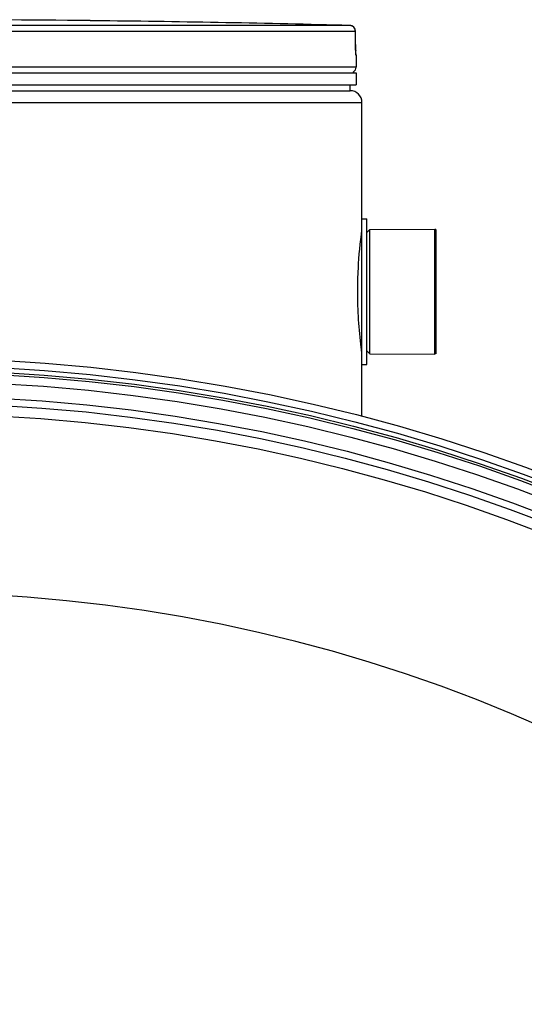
# Model space of a CAD drawing. Header units: millimetres. Extents: x 0 to 420, y 0 to 297.
# Tile 26 of 29: x 365.17 to 372.43, y 244.82 to 258.97. Entities that reach past the tile are written whole.
import ezdxf

# ---------------------------------------------------------------- set-up
doc = ezdxf.new("R2010")
doc.units = ezdxf.units.MM
doc.header["$LTSCALE"] = 23.1
doc.layers.get('0').update_dxf_attribs({"linetype": 'CONTINUOUS'})
for name, color, linetype in [('01_GLOBAL', 7, 'CONTINUOUS'), ('AXES_REF', 7, 'CONTINUOUS'), ('SURFACES', 7, 'CONTINUOUS')]:
    doc.layers.add(name, color=color, linetype=linetype)

msp = doc.modelspace()

# ---------------------------------------------------------------- linework, layer by layer
at = {"color": 9, "linetype": 'Continuous'}
for p, q in [((369.917, 258.89), (363.878, 258.89)), ((366.187, 258.959), (366.187, 258.959)), ((369.999, 258.805), (363.883, 258.805)), ((369.999, 258.805), (370, 258.806)), ((370.001, 258.614), (369.999, 258.805)), ((370.001, 258.614), (370.001, 258.615)), ((370.008, 258.465), (370.007, 258.465)), ((370.008, 258.293), (357.088, 258.293)), ((370.085, 255.891), (370.085, 254.235))]:
    msp.add_line(p, q, dxfattribs=at)
at = {"color": 7, "linetype": 'Continuous'}
for p, q in [((366.357, 258.957), (366.187, 258.959)), ((370.001, 258.608), (370, 258.806)), ((370.001, 258.593), (370.001, 258.611)), ((370.001, 258.58), (370.001, 258.597)), ((370.001, 258.564), (370.001, 258.583)), ((370.002, 258.549), (370.001, 258.567)), ((370.002, 258.535), (370.002, 258.552)), ((370.003, 258.525), (370.002, 258.538)), ((370.003, 258.516), (370.003, 258.528)), ((370.003, 258.508), (370.003, 258.518)), ((370.004, 258.501), (370.003, 258.51)), ((370.004, 258.49), (370.003, 258.506)), ((370.004, 258.492), (370.004, 258.498)), ((370.004, 258.487), (370.004, 258.492)), ((370.008, 258.465), (370.008, 258.293)), ((357.088, 258.208), (370.008, 258.208)), ((369.974, 258.208), (369.974, 258.212)), ((370.008, 258.208), (370.008, 258.038)), ((357.088, 258.038), (370.008, 258.038)), ((369.923, 257.953), (369.923, 258.038)), ((357.173, 257.953), (369.923, 257.953)), ((370.093, 254.018), (370.093, 256.109)), ((370.093, 256.109), (370.161, 256.109)), ((370.161, 254.018), (370.161, 256.109)), ((370.161, 255.913), (370.204, 255.956)), ((370.204, 255.956), (371.139, 255.96)), ((370.204, 254.171), (370.204, 255.956)), ((371.139, 254.167), (371.139, 255.96)), ((370.161, 254.213), (370.204, 254.171)), ((370.204, 254.171), (371.139, 254.167)), ((370.093, 254.018), (370.161, 254.018))]:
    msp.add_line(p, q, dxfattribs=at)
for points in [[(366.226, 258.959), (366.188, 258.959), (366.187, 258.959)], [(370.005, 258.481), (370.005, 258.481), (370.005, 258.48), (370.005, 258.48), (370.005, 258.48), (370.005, 258.48), (370.005, 258.481), (370.005, 258.482), (370.005, 258.484), (370.005, 258.485), (370.004, 258.487)]]:
    msp.add_lwpolyline(points, dxfattribs=at)
for radius in [25.874, 25.704]:
    msp.add_circle((363.548, 228.237), radius, dxfattribs=at)
at = {"color": 9, "linetype": 'Continuous'}
msp.add_circle((363.548, 228.237), 25.769, dxfattribs=at)
at = {"color": 7, "linetype": 'Continuous'}
for centre, radius, start, end in [((363.548, 13.451), 245.523, 89.3842, 90.6158), ((363.548, 13.451), 245.522, 88.51363, 89.34452), ((369.915, 258.805), 0.085, 0.4714, 88.5097), ((369.923, 258.465), 0.085, 0, 16.9474), ((369.923, 258.293), 0.085, 304.2644, 360), ((369.952, 258.212), 0.0221, 0, 31.3783)]:
    msp.add_arc(centre, radius, start, end, dxfattribs=at)
at = {"color": 9, "linetype": 'Continuous'}
for centre, radius, start, end in [((369.915, 258.81), 0.0809, 80.773, 88.4616), ((369.914, 258.806), 0.0841, 79.0843, 80.8147), ((369.914, 258.804), 0.0861, 73.5209, 79.0707), ((369.913, 258.803), 0.0876, 71.9797, 73.5335), ((369.913, 258.802), 0.0884, 65.3471, 71.9745), ((369.913, 258.803), 0.0879, 58.802, 65.3574), ((372.95, 258.629), 2.949, 180.2832, 182.0532)]:
    msp.add_arc(centre, radius, start, end, dxfattribs=at)
msp.add_open_spline([(369.999, 258.805), (369.999, 258.833), (369.983, 258.864), (369.959, 258.878)], degree=3, dxfattribs=at)
for points, knots in [([(370.007, 258.465), (370.002, 258.465), (370.009, 258.496), (370.003, 258.509), (370.003, 258.523)], [0, 0, 0, 0, 0.262647, 1, 1, 1, 1]), ([(370.007, 258.465), (370.007, 258.468), (370.006, 258.473), (370.006, 258.478), (370.005, 258.481)], [0, 0, 0, 0, 0.497732, 1, 1, 1, 1])]:
    msp.add_open_spline(points, degree=3, knots=knots, dxfattribs=at)
at = {"color": 7, "linetype": 'Continuous'}
for points, knots in [([(370.032, 255.063), (370.032, 255.175), (370.04, 255.473), (370.068, 255.77), (370.093, 255.955)], [0, 0, 0, 0, 0.373604, 1, 1, 1, 1]), ([(370.093, 254.173), (370.089, 254.202), (370.051, 254.497), (370.032, 254.795), (370.032, 255.063)], [0, 0, 0, 0, 0.097236, 1, 1, 1, 1])]:
    msp.add_open_spline(points, degree=3, knots=knots, dxfattribs=at)
at = {"layer": '01_GLOBAL', "color": 7, "linetype": 'Continuous'}
for p, q in [((357.173, 257.953), (369.923, 257.953)), ((370.093, 256.109), (370.093, 257.783)), ((370.093, 253.27), (370.093, 254.018))]:
    msp.add_line(p, q, dxfattribs=at)
at = {"layer": '01_GLOBAL', "color": 9, "linetype": 'Continuous'}
msp.add_line((357.003, 257.783), (370.093, 257.783), dxfattribs=at)
at = {"layer": '01_GLOBAL', "color": 7, "linetype": 'Continuous'}
msp.add_arc((369.923, 257.783), 0.17, 0, 90, dxfattribs=at)
at = {"layer": 'AXES_REF', "color": 7, "linetype": 'Continuous'}
for p, q in [((371.156, 255.956), (371.139, 255.956)), ((371.156, 255.956), (371.156, 254.171)), ((371.156, 254.171), (371.139, 254.171))]:
    msp.add_line(p, q, dxfattribs=at)
at = {"layer": 'SURFACES', "color": 7, "linetype": 'Continuous'}
for radius in [25.67, 25.33, 25.075]:
    msp.add_circle((363.548, 228.237), radius, dxfattribs=at)
at = {"layer": 'SURFACES', "color": 9, "linetype": 'Continuous'}
for radius in [25.541, 25.228]:
    msp.add_circle((363.548, 228.237), radius, dxfattribs=at)
at = {"layer": 'SURFACES', "color": 7, "linetype": 'Continuous'}
msp.add_arc((363.548, 228.237), 22.502, 92.9657, 87.0343, dxfattribs=at)

doc.saveas('drawing.dxf')
